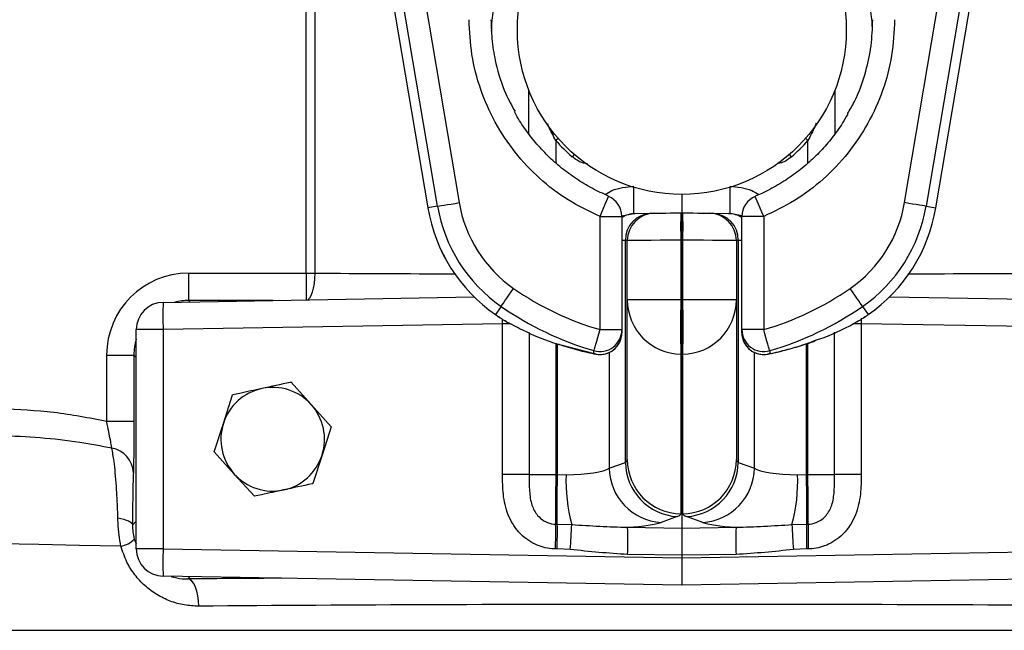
# Model space of a CAD drawing. Header units: millimetres. Extents: x 2251 to 4619, y 1142 to 5848.
# Tile 3 of 24: x 3028 to 3389, y 2472 to 2696. Entities that reach past the tile are written whole.
import ezdxf

# ---------------------------------------------------------------- set-up
doc = ezdxf.new("R2010")
doc.units = ezdxf.units.MM
doc.header["$LTSCALE"] = 2

msp = doc.modelspace()

# ---------------------------------------------------------------- linework, layer by layer
at = {"color": 7, "linetype": 'Continuous', "lineweight": 25}
for p, q in [((3131.09, 2901.61), (3177.57, 2627.01)), ((3131.09, 2901.61), (3177.57, 2627.01)), ((3363.81, 2627.01), (3410.29, 2901.61)), ((3363.81, 2627.01), (3410.29, 2901.61)), ((3132.98, 2603.12), (3132.98, 2807.27)), ((3136.1, 2807.27), (3136.1, 2603.12)), ((3181.16, 2627.62), (3166.85, 2712.14)), ((3174.73, 2713.47), (3189.04, 2628.95)), ((3352.34, 2628.95), (3366.65, 2713.47)), ((3374.53, 2712.14), (3360.23, 2627.62)), ((3214.64, 2654.13), (3214.64, 2670)), ((3326.74, 2670), (3326.74, 2654.08)), ((3270.69, 2631.95), (3270.69, 2625.25)), ((3181.16, 2627.62), (3177.57, 2627.01)), ((3177.57, 2627.01), (3177.57, 2627.01)), ((3253.57, 2624.95), (3259.49, 2625.05)), ((3270.34, 2625.24), (3270.69, 2625.25)), ((3270.69, 2625.25), (3271.04, 2625.24)), ((3270.69, 2625.25), (3270.69, 2615.25)), ((3281.89, 2625.05), (3287.81, 2624.95)), ((3360.23, 2627.62), (3363.81, 2627.01)), ((3363.81, 2627.01), (3363.81, 2627.01)), ((3240.69, 2623.88), (3248.69, 2623.88)), ((3240.69, 2582.41), (3240.69, 2623.88)), ((3248.69, 2623.88), (3248.69, 2582.41)), ((3300.69, 2623.88), (3292.69, 2623.88)), ((3292.69, 2582.41), (3292.69, 2623.88)), ((3300.69, 2623.88), (3300.69, 2582.41)), ((3250.01, 2533.79), (3250.01, 2615.05)), ((3250.69, 2593.32), (3250.69, 2615.07)), ((3270.69, 2615.25), (3270.34, 2615.24)), ((3270.34, 2615.24), (3270.34, 2593.32)), ((3271.04, 2615.24), (3270.69, 2615.25)), ((3270.69, 2615.25), (3270.69, 2593.32)), ((3271.04, 2593.32), (3271.04, 2615.24)), ((3290.69, 2615.07), (3290.69, 2593.32)), ((3291.37, 2615.05), (3291.37, 2533.79)), ((3089.81, 2603.12), (3089.81, 2593.12)), ((3089.81, 2603.12), (3132.98, 2603.12)), ((3132.98, 2603.12), (3136.1, 2603.12)), ((3080.52, 2592.42), (3194.57, 2594.41)), ((3270.34, 2593.32), (3250.69, 2593.32)), ((3250.69, 2534.81), (3250.69, 2593.32)), ((3270.34, 2593.32), (3270.69, 2593.32)), ((3270.69, 2593.32), (3271.04, 2593.32)), ((3270.69, 2593.32), (3270.69, 2573.42)), ((3290.69, 2593.32), (3271.04, 2593.32)), ((3290.69, 2593.32), (3290.69, 2534.81)), ((3346.81, 2594.41), (3460.86, 2592.42)), ((3204.44, 2590.93), (3202.37, 2587.94)), ((3336.94, 2590.93), (3339.01, 2587.94)), ((3206.39, 2585.29), (3205.88, 2585.6)), ((3335.5, 2585.6), (3334.99, 2585.29)), ((3080.52, 2582.42), (3070.69, 2582.42)), ((3070.69, 2502.07), (3070.69, 2582.42)), ((3204.93, 2584.59), (3080.52, 2582.42)), ((3080.52, 2582.42), (3080.52, 2502.07)), ((3204.93, 2529.32), (3204.93, 2584.59)), ((3240.69, 2582.41), (3248.69, 2582.41)), ((3248.69, 2582.41), (3248.69, 2581.3)), ((3300.69, 2582.41), (3292.69, 2582.41)), ((3292.69, 2581.3), (3292.69, 2582.41)), ((3336.45, 2584.59), (3336.45, 2529.32)), ((3460.86, 2582.42), (3336.45, 2584.59)), ((3059.82, 2573.12), (3069.81, 2573.12)), ((3059.82, 2548.9), (3059.82, 2573.12)), ((3069.81, 2573.12), (3069.81, 2548.9)), ((3070.69, 2572.25), (3069.81, 2573.12)), ((3239.14, 2573.46), (3238.49, 2573.62)), ((3270.69, 2573.42), (3270.34, 2573.43)), ((3270.34, 2573.43), (3270.34, 2514.92)), ((3271.04, 2573.43), (3270.69, 2573.42)), ((3270.69, 2573.42), (3270.69, 2509.66)), ((3271.04, 2514.92), (3271.04, 2573.43)), ((3134.78, 2554.99), (3127.42, 2563.13)), ((3102.61, 2548.07), (3105.97, 2558.51)), ((3142.14, 2546.86), (3134.78, 2554.99)), ((3059.82, 2548.9), (3069.81, 2548.9)), ((3099.24, 2537.63), (3102.61, 2548.07)), ((3142.14, 2546.86), (3138.77, 2536.42)), ((3099.24, 2537.63), (3106.6, 2529.5)), ((3138.77, 2536.42), (3135.41, 2525.98)), ((3244.09, 2531.65), (3250.01, 2533.79)), ((3291.37, 2533.79), (3297.29, 2531.65)), ((3106.6, 2529.5), (3113.96, 2521.36)), ((3214.7, 2529.32), (3204.93, 2529.32)), ((3214.7, 2529.32), (3224.47, 2529.32)), ((3224.47, 2529.32), (3225.12, 2529.31)), ((3225.12, 2529.31), (3228.25, 2529.27)), ((3313.13, 2529.27), (3316.26, 2529.31)), ((3316.26, 2529.31), (3316.91, 2529.32)), ((3316.91, 2529.32), (3326.68, 2529.32)), ((3336.45, 2529.32), (3326.68, 2529.32)), ((3268.98, 2513.89), (3263.06, 2511.76)), ((3278.33, 2511.76), (3272.4, 2513.89)), ((3069.28, 2510.83), (3070.69, 2512.24)), ((3224.43, 2511.15), (3225.03, 2511.14)), ((3225.03, 2511.14), (3230.32, 2510.99)), ((3250.81, 2509.98), (3270.69, 2509.66)), ((3270.69, 2509.66), (3290.57, 2509.98)), ((3270.69, 2509.66), (3270.69, 2499.72)), ((3311.06, 2510.99), (3316.35, 2511.14)), ((3316.35, 2511.14), (3316.95, 2511.15)), ((3069.95, 2505.65), (3070.69, 2504)), ((3080.52, 2502.07), (3070.69, 2502.07)), ((3080.52, 2502.07), (3270.69, 2498.75)), ((3224.99, 2502.05), (3224.38, 2502.06)), ((3229.79, 2501.85), (3224.99, 2502.05)), ((3270.69, 2498.75), (3460.86, 2502.07)), ((3316.39, 2502.05), (3311.59, 2501.85)), ((3317, 2502.06), (3316.39, 2502.05)), ((3270.69, 2499.72), (3250.81, 2500.03)), ((3290.57, 2500.03), (3270.69, 2499.72)), ((3270.69, 2499.72), (3270.69, 2498.75)), ((3270.69, 2498.75), (3270.69, 2488.75)), ((3270.69, 2488.75), (3080.52, 2492.07)), ((3460.86, 2492.07), (3270.69, 2488.75))]:
    msp.add_line(p, q, dxfattribs=at)
at = {"color": 8, "linetype": 'Continuous', "lineweight": 25}
for p, q in [((3224.47, 2651.75), (3224.47, 2643.55)), ((3316.91, 2643.4), (3316.91, 2651.75)), ((3248.63, 2624.18), (3253.05, 2624.94)), ((3292.75, 2624.18), (3288.34, 2624.94)), ((3250.01, 2615.05), (3248.69, 2615.03)), ((3292.69, 2615.03), (3291.37, 2615.05)), ((3132.98, 2603.12), (3132.98, 2593.33)), ((3089.81, 2593.12), (3090.34, 2592.59)), ((3120.86, 2593.12), (3089.81, 2593.12)), ((3204.93, 2584.59), (3204.91, 2586.22)), ((3207.89, 2584.59), (3204.93, 2584.59)), ((3214.7, 2581.37), (3214.7, 2529.32)), ((3326.68, 2529.32), (3326.68, 2581.44)), ((3336.45, 2584.59), (3333.33, 2584.59)), ((3224.47, 2577.46), (3224.47, 2529.32)), ((3316.91, 2529.32), (3316.91, 2577.44)), ((3225.12, 2529.31), (3225.12, 2577.2)), ((3225.89, 2576.97), (3238.49, 2573.62)), ((3244.09, 2574.06), (3244.09, 2531.65)), ((3297.29, 2531.65), (3297.29, 2574.06)), ((3316.26, 2577.21), (3316.26, 2529.31)), ((3302.89, 2573.62), (3302.25, 2573.46)), ((3090.34, 2491.9), (3089.52, 2491.08)), ((2838.69, 2472.24), (3702.69, 2472.24))]:
    msp.add_line(p, q, dxfattribs=at)
at = {"color": 8, "linetype": 'Continuous', "lineweight": 25, "flags": 128}
for points in [[(3225.33, 2652.51), (3225.29, 2652.47), (3224.47, 2651.75)], [(3316.91, 2651.75), (3316.09, 2652.47), (3316.05, 2652.51)], [(3231.22, 2646.66), (3231.18, 2646.62), (3230.46, 2645.79)], [(3310.91, 2645.78), (3310.2, 2646.61), (3310.16, 2646.66)], [(3240.69, 2623.88), (3241.35, 2625.47), (3241.98, 2626.98), (3242.55, 2628.35), (3243.04, 2629.5), (3243.41, 2630.4), (3243.66, 2630.99), (3243.77, 2631.25), (3243.77, 2631.26)], [(3300.69, 2623.88), (3300.03, 2625.47), (3299.4, 2626.98), (3298.83, 2628.35), (3298.34, 2629.5), (3297.97, 2630.4), (3297.72, 2630.99), (3297.61, 2631.25), (3297.61, 2631.26)], [(3136.1, 2603.12), (3136.03, 2601.19), (3135.84, 2599.33), (3135.55, 2597.62), (3135.17, 2596.11), (3134.7, 2594.86), (3134.16, 2593.93), (3133.58, 2593.34)], [(3065.05, 2503.07), (3049.8, 2503.36), (3034.92, 2503.64), (3020.43, 2503.92)]]:
    msp.add_lwpolyline(points, dxfattribs=at)
at = {"color": 7, "linetype": 'Continuous', "lineweight": 25, "flags": 128}
for points in [[(3181.16, 2627.62), (3181.35, 2627.65), (3181.83, 2627.73), (3182.58, 2627.86), (3183.56, 2628.02), (3184.74, 2628.22), (3186.08, 2628.45), (3187.53, 2628.7), (3189.04, 2628.95)], [(3360.23, 2627.62), (3360.03, 2627.65), (3359.55, 2627.73), (3358.8, 2627.86), (3357.82, 2628.02), (3356.64, 2628.22), (3355.3, 2628.45), (3353.85, 2628.7), (3352.34, 2628.95)], [(3253.05, 2624.94), (3253.23, 2624.94), (3253.41, 2624.94), (3253.57, 2624.95)], [(3259.49, 2625.05), (3260.06, 2625.06), (3260.4, 2625.07), (3260.52, 2625.07)], [(3260.52, 2625.07), (3260.7, 2625.07), (3261.26, 2625.08), (3262.16, 2625.1), (3263.38, 2625.12), (3264.87, 2625.14), (3266.57, 2625.17), (3268.42, 2625.21), (3270.34, 2625.24)], [(3271.04, 2625.24), (3272.97, 2625.21), (3274.81, 2625.17), (3276.51, 2625.14), (3278, 2625.12), (3279.22, 2625.1), (3280.12, 2625.08), (3280.68, 2625.07), (3280.86, 2625.07)], [(3280.86, 2625.07), (3280.98, 2625.07), (3281.32, 2625.06), (3281.89, 2625.05)], [(3270.34, 2615.24), (3266.49, 2615.21), (3262.8, 2615.17), (3259.4, 2615.14), (3256.43, 2615.12), (3253.99, 2615.1), (3252.18, 2615.08), (3251.07, 2615.07), (3250.69, 2615.07)], [(3290.69, 2615.07), (3290.31, 2615.07), (3289.2, 2615.08), (3287.39, 2615.1), (3284.96, 2615.12), (3281.98, 2615.14), (3278.59, 2615.17), (3274.89, 2615.21), (3271.04, 2615.24)], [(3204.44, 2590.93), (3204.56, 2591.09), (3204.84, 2591.49), (3205.27, 2592.11), (3205.83, 2592.93), (3206.52, 2593.91), (3207.3, 2595.03), (3208.14, 2596.24), (3209.01, 2597.49)], [(3336.94, 2590.93), (3336.82, 2591.09), (3336.55, 2591.49), (3336.11, 2592.11), (3335.55, 2592.93), (3334.86, 2593.91), (3334.08, 2595.03), (3333.25, 2596.24), (3332.37, 2597.49)], [(3238.47, 2574.73), (3238.53, 2574.92), (3238.66, 2575.39), (3238.87, 2576.11), (3239.15, 2577.07), (3239.48, 2578.22), (3239.86, 2579.53), (3240.27, 2580.94), (3240.69, 2582.41)], [(3302.91, 2574.73), (3302.85, 2574.92), (3302.72, 2575.39), (3302.51, 2576.11), (3302.23, 2577.07), (3301.9, 2578.22), (3301.52, 2579.53), (3301.11, 2580.94), (3300.69, 2582.41)], [(3238.49, 2573.62), (3238.48, 2574.2), (3238.47, 2574.73)], [(3302.91, 2574.73), (3302.9, 2574.14), (3302.89, 2573.62)], [(3225.03, 2511.14), (3225.01, 2512.51), (3225, 2514.22), (3225, 2516.23), (3225, 2518.52), (3225.02, 2521.02), (3225.04, 2523.69), (3225.08, 2526.47), (3225.12, 2529.31)], [(3316.26, 2529.31), (3316.31, 2526.47), (3316.34, 2523.69), (3316.36, 2521.02), (3316.38, 2518.52), (3316.39, 2516.23), (3316.38, 2514.22), (3316.37, 2512.51), (3316.35, 2511.14)], [(3063.93, 2513.41), (3065.07, 2513.2), (3066.1, 2512.95), (3067.02, 2512.66), (3067.79, 2512.33), (3068.42, 2511.98), (3068.88, 2511.61), (3069.17, 2511.22), (3069.28, 2510.83)], [(3093.62, 2481.08), (3093.53, 2483.01), (3093.29, 2484.87), (3092.9, 2486.58), (3092.39, 2488.09), (3091.77, 2489.34), (3091.07, 2490.27), (3090.31, 2490.86), (3089.52, 2491.08)]]:
    msp.add_lwpolyline(points, dxfattribs=at)
at = {"color": 7, "linetype": 'Continuous', "lineweight": 25}
msp.add_circle((3270.69, 2692.25), 60.3, dxfattribs=at)
at = {"color": 8, "linetype": 'Continuous', "lineweight": 25}
for centre, radius, start, end in [((3113.2, 2629.85), 139.94, 357.989, 1.9391), ((3428.18, 2629.85), 139.94, 178.0609, 182.011), ((3253.75, 2615.53), 9.41, 91.0634, 122.4787), ((3287.64, 2615.53), 9.41, 57.5213, 88.9366)]:
    msp.add_arc(centre, radius, start, end, dxfattribs=at)
at = {"color": 7, "linetype": 'Continuous', "lineweight": 25}
for centre, radius, start, end in [((3236.45, 2636.98), 48.08, 189.6078, 235.2007), ((3240.69, 2623.88), 8, 0, 67.3483), ((3300.69, 2623.88), 8, 112.6517, 180), ((3304.93, 2636.98), 48.08, 304.7993, 350.3922), ((3236.45, 2636.98), 59.72, 189.6078, 235.2007), ((3236.45, 2636.98), 59.71, 189.6078, 235.2007), ((3236.45, 2636.98), 56.08, 189.6078, 235.2007), ((3259.83, 2615.23), 9.83, 91.9886, 181.0328), ((3260.69, 2615.07), 10, 91, 180), ((3413.61, 2620.24), 143.36, 178.0016, 181.9984), ((3127.77, 2620.24), 143.36, 358.0016, 1.9984), ((3280.69, 2615.07), 10, 0, 89), ((3281.55, 2615.23), 9.83, 358.9672, 88.0114), ((3291.39, 2817.27), 192.36, 268.9337, 269.0902), ((3304.93, 2636.98), 56.08, 304.7993, 350.3922), ((3304.93, 2636.98), 59.72, 304.7993, 350.3922), ((3304.93, 2636.98), 59.71, 304.7993, 350.3922), ((3260.91, 2212.41), 402.79, 91.4545, 91.5515), ((3280.47, 2212.41), 402.79, 88.4485, 88.5455), ((3270.69, 2686.25), 108.08, 235.2007, 253.8853), ((3270.69, 2686.25), 108.08, 286.1147, 304.7993), ((3080.69, 2582.42), 10, 91, 180), ((3223.78, 2587.42), 143.35, 178.0015, 181.9985), ((3270.64, 2593.37), 19.95, 180.1435, 269.1491), ((3626.69, 2583.38), 356.48, 178.401, 181.599), ((2914.7, 2583.38), 356.48, 358.401, 1.599), ((3270.74, 2593.37), 19.95, 270.8509, 359.8565), ((3270.69, 2686.25), 116.08, 235.2007, 253.8853), ((3270.69, 2686.25), 116.08, 286.1147, 304.7993), ((3270.69, 2686.25), 119.72, 235.2007, 237.2212), ((3270.69, 2686.25), 119.71, 235.2007, 237.2212), ((3210.21, 2592.32), 8, 237.2212, 241.4689), ((3331.17, 2592.32), 8, 298.5311, 302.7788), ((3270.69, 2686.25), 119.72, 302.7788, 304.7993), ((3270.69, 2686.25), 119.71, 302.7788, 304.7993), ((3240.69, 2582.41), 8, 253.8865, 359.9736), ((3240.69, 2581.31), 8, 254.0457, 359.9753), ((3240.69, 2581.3), 8, 258.7899, 0), ((3300.69, 2582.41), 8, 180.0264, 286.1135), ((3300.69, 2581.3), 8, 180, 281.2101), ((3300.69, 2581.31), 8, 180.0247, 285.9543), ((3120.69, 2542.25), 19, 102.142, 162.142), ((3120.69, 2542.25), 19, 42.142, 102.142), ((3120.69, 2542.25), 19, 342.142, 42.142), ((3120.69, 2542.25), 19, 162.142, 222.142), ((3060.09, 2529.61), 9.52, 2.212, 80.1114), ((3120.69, 2542.25), 19, 282.142, 342.142), ((3270.64, 2534.86), 19.95, 180.1435, 269.1491), ((3270.74, 2534.86), 19.95, 270.8509, 359.8565), ((3264.31, 2531.95), 20.23, 180.8296, 266.4411), ((3270.23, 2534.08), 20.23, 180.8296, 266.4411), ((3271.15, 2534.08), 20.23, 273.5589, 359.1704), ((3277.07, 2531.95), 20.23, 273.5589, 359.1704), ((3120.69, 2542.25), 19, 222.142, 282.142), ((3289.34, 2526.94), 61.14, 177.8202, 195.1272), ((3252.04, 2526.94), 61.14, 344.8728, 2.1798), ((2923.61, 2507.98), 300.83, 358.8723, 0.6031), ((2924.21, 2507.97), 300.84, 358.8723, 0.6031), ((2936.51, 2523.38), 294.07, 355.801, 357.5849), ((3072.64, 2505), 178.24, 358.401, 1.599), ((3468.74, 2505), 178.24, 178.401, 181.599), ((3604.87, 2523.38), 294.07, 182.4151, 184.199), ((3617.17, 2507.97), 300.84, 179.3969, 181.1277), ((3617.77, 2507.98), 300.83, 179.3969, 181.1277), ((3063.38, 2512.16), 9.24, 280.3717, 315.2383), ((3080.69, 2502.07), 10, 180, 269), ((3223.78, 2497.07), 143.35, 178.0015, 181.9985)]:
    msp.add_arc(centre, radius, start, end, dxfattribs=at)
for centre, major_axis, ratio, start_param, end_param in [((3270.7, 2692.25), (61.46, 0), 0.999999, 3.860926, 3.998616), ((3270.68, 2692.25), (61.46, 0), 0.999999, 5.426068, 5.563852), ((3089.82, 2573.11), (21.22, -21.22), 0.999695, 2.356347, 3.926839), ((3230.69, 2535.52), (20, -0.73), 0.2023, 6.028788, 6.290587), ((3310.69, 2535.52), (20, 0.73), 0.2023, 3.134191, 3.39599), ((3224.77, 2533.38), (20, -0.73), 0.2023, 4.894663, 6.028788), ((3316.61, 2533.38), (20, 0.73), 0.2023, 3.39599, 4.530115), ((3224.64, 2529.32), (0.16, 20), 0.008725, 1.571003, 2.71146), ((3316.74, 2529.32), (-0.16, 20), 0.008725, 3.571725, 4.712183), ((3230.34, 2515.62), (40, -0.71), 0.101248, 6.023181, 6.28498), ((3311.04, 2515.62), (40, 0.71), 0.101248, 3.139798, 3.401597), ((3224.42, 2513.49), (40, -0.71), 0.101248, 5.434655, 6.023181), ((3316.96, 2513.49), (40, 0.71), 0.101248, 3.401597, 3.990123), ((3270.69, 2474.04), (432, 0), 0.017859, 1.14846, 1.993133)]:
    msp.add_ellipse(centre, major_axis=major_axis, ratio=ratio, start_param=start_param, end_param=end_param, dxfattribs=at)
at = {"color": 8, "linetype": 'Continuous', "lineweight": 25}
for centre, major_axis, ratio, start_param, end_param in [((3270.69, 2610.45), (432, 0), 0.017859, 4.395554, 4.518427), ((3270.69, 2610.45), (432, 0), 0.017859, 4.906351, 5.029224), ((3089.82, 2573.11), (14.15, -14.15), 0.999391, 2.356347, 2.607913), ((3089.82, 2573.11), (14.15, -14.15), 0.999391, 3.629702, 3.926839), ((3270.69, 2484.04), (442, 0), 0.017455, 1.909239, 1.993133)]:
    msp.add_ellipse(centre, major_axis=major_axis, ratio=ratio, start_param=start_param, end_param=end_param, dxfattribs=at)
at = {"color": 7, "linetype": 'Continuous', "lineweight": 25}
for points, knots in [([(3331.26, 2722.58), (3332.79, 2719.78), (3336.24, 2713.47), (3338.91, 2704.1), (3340.26, 2696.75), (3340.4, 2693.28), (3340.44, 2692.32)], [0, 0, 0, 0, 0.299192, 0.674738, 0.909175, 1, 1, 1, 1]), ([(3200.93, 2691.82), (3200.98, 2693.1), (3201.14, 2697.09), (3202.66, 2704.84), (3205.23, 2713.64), (3208.35, 2719.22), (3209.57, 2721.39)], [0, 0, 0, 0, 0.123317, 0.38429, 0.760273, 1, 1, 1, 1]), ([(3240.69, 2623.88), (3236.73, 2625.77), (3228.8, 2629.55), (3218.31, 2637.63), (3209.28, 2647.24), (3201.96, 2658.25), (3196.66, 2670.34), (3193.3, 2683.04), (3192.89, 2691.71), (3192.69, 2695.99)], [0, 0, 0, 0, 0.143317, 0.286634, 0.429943, 0.573254, 0.716722, 0.86019, 1, 1, 1, 1]), ([(3200.69, 2695.99), (3200.78, 2693.32), (3200.95, 2687.94), (3202.63, 2678.8), (3205.22, 2670.04), (3208.33, 2664.48), (3209.53, 2662.33)], [0, 0, 0, 0, 0.227641, 0.458294, 0.790585, 1, 1, 1, 1]), ([(3348.69, 2695.99), (3348.47, 2691.6), (3348.03, 2682.8), (3344.61, 2669.98), (3339.21, 2657.91), (3331.85, 2646.89), (3322.71, 2637.34), (3312.31, 2629.38), (3304.51, 2625.69), (3300.69, 2623.88)], [0, 0, 0, 0, 0.143689, 0.2873771, 0.4310714, 0.5747635, 0.71835, 0.8619343, 1, 1, 1, 1]), ([(3331.4, 2661.5), (3332.29, 2662.97), (3335.26, 2667.86), (3338.1, 2676.33), (3340.33, 2686.44), (3340.57, 2692.79), (3340.69, 2695.99)], [0, 0, 0, 0, 0.142413, 0.473853, 0.734523, 1, 1, 1, 1]), ([(3243.81, 2631.35), (3241.8, 2632.26), (3237.74, 2634.1), (3231.99, 2637.58), (3226.55, 2641.55), (3221.53, 2646.02), (3216.96, 2650.91), (3212.98, 2656.2), (3210.46, 2660), (3209.43, 2662.1), (3209.36, 2662.23)], [0, 0, 0, 0, 0.140895, 0.283483, 0.426484, 0.569149, 0.710912, 0.851387, 0.990356, 1, 1, 1, 1]), ([(3331.49, 2661.43), (3330.89, 2660.33), (3329.22, 2657.3), (3325.89, 2652.73), (3321.6, 2647.73), (3316.82, 2643.17), (3311.6, 2639.02), (3305.96, 2635.39), (3301.26, 2632.82), (3298.37, 2631.69), (3297.57, 2631.37)], [0, 0, 0, 0, 0.081579, 0.224363, 0.366143, 0.508906, 0.653167, 0.798398, 0.944009, 1, 1, 1, 1]), ([(3205.88, 2585.6), (3207.99, 2584.5), (3214.42, 2581.16), (3221.1, 2578.24), (3225.69, 2577.03), (3225.89, 2576.97)], [0, 0, 0, 0, 0.318954, 0.970123, 1, 1, 1, 1]), ([(3320.8, 2578.9), (3321.36, 2579.08), (3326.31, 2580.67), (3331.18, 2583.28), (3335.5, 2585.6)], [0, 0, 0, 0, 0.112543, 1, 1, 1, 1]), ([(3308.83, 2575.02), (3310.86, 2575.54), (3314.67, 2576.53), (3318.45, 2577.96), (3320.23, 2578.63)], [0, 0, 0, 0, 0.531651, 1, 1, 1, 1]), ([(3226.49, 2576.75), (3228.75, 2576.05), (3232.96, 2574.75), (3237.19, 2573.86), (3239.14, 2573.46)], [0, 0, 0, 0, 0.539041, 1, 1, 1, 1]), ([(3302.25, 2573.46), (3303.75, 2573.75), (3305.95, 2574.19), (3308.14, 2574.82), (3308.83, 2575.02)], [0, 0, 0, 0, 0.685749, 1, 1, 1, 1]), ([(3127.42, 2563.13), (3127.31, 2563.1), (3123.78, 2562.34), (3120.18, 2561.57), (3116.69, 2560.82)], [0, 0, 0, 0, 0.029874, 1, 1, 1, 1]), ([(3116.69, 2560.82), (3113.99, 2560.24), (3110.39, 2559.46), (3106.85, 2558.7), (3105.97, 2558.51)], [0, 0, 0, 0, 0.751884, 1, 1, 1, 1]), ([(3021, 2553.51), (3027.49, 2553.22), (3040.54, 2552.62), (3053.37, 2550.14), (3059.82, 2548.9)], [0, 0, 0, 0, 0.497555, 1, 1, 1, 1]), ([(3061.72, 2538.98), (3061.63, 2539.54), (3061.44, 2540.64), (3060.89, 2543.44), (3060.33, 2546.29), (3059.96, 2548.18), (3059.82, 2548.9)], [0, 0, 0, 0, 0.268904, 0.537029, 0.825156, 1, 1, 1, 1]), ([(3069.81, 2548.9), (3069.81, 2546.56), (3069.8, 2541.87), (3069.74, 2535.68), (3069.67, 2531.81), (3069.61, 2530.4), (3069.6, 2529.97)], [0, 0, 0, 0, 0.2924618, 0.5850406, 0.8742836, 1, 1, 1, 1]), ([(3061.72, 2538.98), (3057.81, 2539.7), (3049.1, 2541.29), (3035.45, 2542.94), (3025.7, 2543.32), (3020.82, 2543.52)], [0, 0, 0, 0, 0.289712, 0.644135, 1, 1, 1, 1]), ([(3063.93, 2513.41), (3063.86, 2515.42), (3063.73, 2519.48), (3063.41, 2525.01), (3063, 2529.98), (3062.45, 2535.01), (3061.99, 2537.5), (3061.72, 2538.98)], [0, 0, 0, 0, 0.178809, 0.36279, 0.542663, 0.72712, 1, 1, 1, 1]), ([(3069.6, 2529.97), (3069.57, 2529.18), (3069.51, 2527.58), (3069.43, 2524.19), (3069.36, 2520.06), (3069.31, 2515.56), (3069.29, 2512.29), (3069.28, 2510.83)], [0, 0, 0, 0, 0.20415, 0.413797, 0.618129, 0.829781, 1, 1, 1, 1]), ([(3224.38, 2502.06), (3223.92, 2502.08), (3221.34, 2502.18), (3217.62, 2503.23), (3213.77, 2505.54), (3211, 2507.99), (3208.69, 2511.03), (3206.34, 2515.7), (3205.02, 2521.94), (3204.96, 2526.92), (3204.93, 2529.32)], [0, 0, 0, 0, 0.036932, 0.205771, 0.300005, 0.394268, 0.498512, 0.60286, 0.808673, 1, 1, 1, 1]), ([(3214.7, 2529.32), (3214.71, 2527.27), (3214.72, 2523.46), (3215.38, 2518.34), (3217.34, 2514.53), (3219.4, 2512.76), (3221.4, 2511.66), (3222.9, 2511.21), (3224.2, 2511.16), (3224.43, 2511.15)], [0, 0, 0, 0, 0.264582, 0.490148, 0.677463, 0.804543, 0.833754, 0.970254, 1, 1, 1, 1]), ([(3316.95, 2511.15), (3317.19, 2511.16), (3318.48, 2511.21), (3320.76, 2511.89), (3322.62, 2513.27), (3324.41, 2515.24), (3326, 2518.34), (3326.66, 2523.46), (3326.67, 2527.27), (3326.68, 2529.32)], [0, 0, 0, 0, 0.029748, 0.166257, 0.297098, 0.322489, 0.509817, 0.735399, 1, 1, 1, 1]), ([(3336.45, 2529.32), (3336.42, 2526.92), (3336.36, 2521.94), (3335.04, 2515.7), (3332.69, 2511.03), (3330.38, 2507.99), (3327.62, 2505.54), (3323.76, 2503.23), (3320.04, 2502.18), (3317.46, 2502.08), (3317, 2502.06)], [0, 0, 0, 0, 0.191327, 0.39714, 0.501488, 0.605732, 0.699995, 0.794229, 0.963068, 1, 1, 1, 1]), ([(3124.69, 2523.67), (3121.98, 2523.09), (3118.38, 2522.31), (3114.84, 2521.55), (3113.96, 2521.36)], [0, 0, 0, 0, 0.751884, 1, 1, 1, 1]), ([(3135.41, 2525.98), (3135.31, 2525.95), (3131.77, 2525.19), (3128.18, 2524.42), (3124.69, 2523.67)], [0, 0, 0, 0, 0.029875, 1, 1, 1, 1]), ([(3065.05, 2503.07), (3064.81, 2504.44), (3064.33, 2507.21), (3064.03, 2510.71), (3063.95, 2512.75), (3063.93, 2513.41)], [0, 0, 0, 0, 0.396231, 0.804117, 1, 1, 1, 1]), ([(3069.28, 2510.83), (3069.3, 2510.01), (3069.33, 2508.32), (3069.74, 2506.56), (3069.95, 2505.65)], [0, 0, 0, 0, 0.485229, 1, 1, 1, 1]), ([(3230.32, 2510.99), (3233.75, 2510.77), (3240.63, 2510.34), (3247.41, 2510.1), (3250.81, 2509.98)], [0, 0, 0, 0, 0.498694, 1, 1, 1, 1]), ([(3290.57, 2509.98), (3293.96, 2510.1), (3300.74, 2510.34), (3307.61, 2510.77), (3311.06, 2510.99)], [0, 0, 0, 0, 0.499067, 1, 1, 1, 1]), ([(3093.62, 2481.08), (3091.82, 2481.16), (3088.24, 2481.33), (3083.03, 2482.81), (3078.16, 2485.18), (3073.78, 2488.43), (3070.08, 2492.47), (3066.95, 2497.3), (3065.7, 2501.08), (3065.05, 2503.07)], [0, 0, 0, 0, 0.142553, 0.285107, 0.427832, 0.570507, 0.708786, 0.84697, 1, 1, 1, 1]), ([(3250.81, 2500.03), (3247.3, 2500.26), (3240.28, 2500.72), (3233.29, 2501.47), (3229.79, 2501.85)], [0, 0, 0, 0, 0.499503, 1, 1, 1, 1]), ([(3311.59, 2501.85), (3308.09, 2501.47), (3301.1, 2500.72), (3294.08, 2500.26), (3290.57, 2500.03)], [0, 0, 0, 0, 0.5001206, 1, 1, 1, 1]), ([(3083.46, 2492.02), (3084.14, 2491.8), (3086.1, 2491.15), (3088.17, 2491.11), (3089.52, 2491.08)], [0, 0, 0, 0, 0.346465, 1, 1, 1, 1])]:
    msp.add_open_spline(points, degree=3, knots=knots, dxfattribs=at)
at = {"color": 8, "linetype": 'Continuous', "lineweight": 25}
for points, knots in [([(3224.47, 2651.75), (3223.57, 2653.42), (3222.49, 2655.44), (3221.64, 2657.53), (3221.5, 2657.9)], [0, 0, 0, 0, 0.8246024, 1, 1, 1, 1]), ([(3319.97, 2658.1), (3319.79, 2657.66), (3318.91, 2655.5), (3317.8, 2653.41), (3316.91, 2651.75)], [0, 0, 0, 0, 0.2070087, 1, 1, 1, 1]), ([(3236.08, 2643.22), (3235.44, 2643.31), (3233.36, 2643.59), (3231.65, 2644.89), (3230.46, 2645.79)], [0, 0, 0, 0, 0.303984, 1, 1, 1, 1]), ([(3310.91, 2645.78), (3310.87, 2645.75), (3309.78, 2644.82), (3308.07, 2643.64), (3306.17, 2643.37), (3305.63, 2643.29)], [0, 0, 0, 0, 0.029551, 0.725972, 1, 1, 1, 1]), ([(3242.52, 2631.96), (3243.34, 2632.47), (3245.33, 2633.69), (3248.97, 2634.61), (3251.69, 2634.83), (3253.05, 2634.94)], [0, 0, 0, 0, 0.259994, 0.630112, 1, 1, 1, 1]), ([(3288.34, 2634.94), (3289.69, 2634.83), (3292.41, 2634.61), (3296.08, 2633.68), (3298.09, 2632.44), (3298.93, 2631.92)], [0, 0, 0, 0, 0.3672135, 0.7346549, 1, 1, 1, 1]), ([(3336.46, 2586.61), (3336.45, 2586.38), (3336.44, 2585.73), (3336.44, 2585.04), (3336.45, 2584.59)], [0, 0, 0, 0, 0.35297, 1, 1, 1, 1]), ([(3302.89, 2573.62), (3305.04, 2574.08), (3311.04, 2575.39), (3316.99, 2577.53), (3320.8, 2578.9)], [0, 0, 0, 0, 0.359469, 1, 1, 1, 1])]:
    msp.add_open_spline(points, degree=3, knots=knots, dxfattribs=at)

doc.saveas('drawing.dxf')
